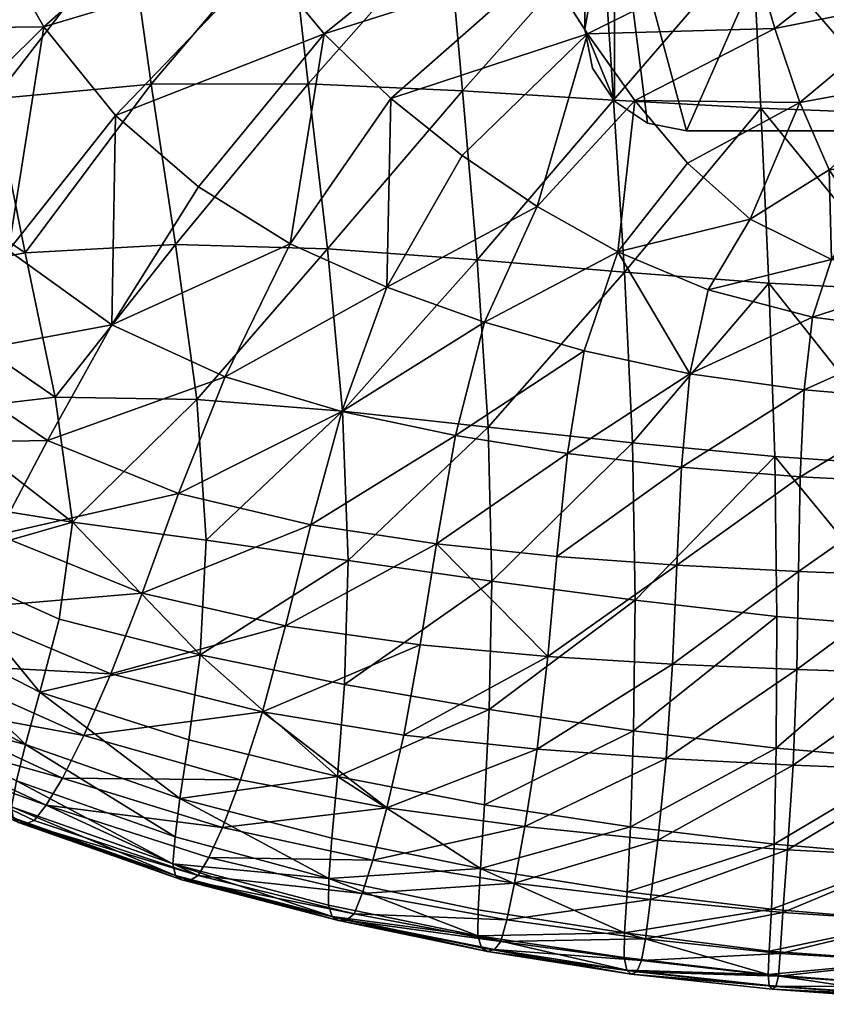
# Model space of a CAD drawing. Header units: inches. Extents: x -89.2 to 0, y -58 to 0.
# Tile 2 of 147: x -84.2 to -79.5, y -24.7 to -19. Entities that reach past the tile are written whole.
import ezdxf

# ---------------------------------------------------------------- set-up
doc = ezdxf.new("R2010")
doc.units = ezdxf.units.IN
doc.header["$MEASUREMENT"] = 0
doc.layers.add('AFUCH-3-BSPT', color=4, linetype='Continuous')
doc.layers.add('AFUCH-3-STUP', color=5, linetype='Continuous')

msp = doc.modelspace()

# ---------------------------------------------------------------- meshes
at = {"layer": 'AFUCH-3-BSPT'}
mesh = msp.add_polyface(dxfattribs=at)
corners = [(-76.1985, -7.8582, 13.0186), (-76.1784, -7.7054, 13.0186), (-76.1194, -7.563, 13.0186), (-76.0255, -7.4406, 13.0186), (-74.0486, -5.4638, 13.0186), (-73.9548, -5.3414, 13.0186), (-73.8958, -5.199, 13.0186), (-73.8757, -5.0462, 13.0186), (-73.8757, -4.495, 13.0186), (-73.9206, -4.269, 13.0186), (-74.0486, -4.0774, 13.0186), (-74.2402, -3.9494, 13.0186), (-74.4662, -3.9044, 13.0186), (-80.293, -3.9044, 13.0186), (-80.519, -3.9494, 13.0186), (-80.7106, -4.0774, 13.0186), (-80.8386, -4.269, 13.0186), (-80.8835, -4.495, 13.0186), (-80.8835, -5.0462, 13.0186), (-80.8634, -5.199, 13.0186), (-80.8044, -5.3414, 13.0186), (-80.7106, -5.4638, 13.0186), (-78.7337, -7.4406, 13.0186), (-78.6398, -7.563, 13.0186), (-78.5808, -7.7054, 13.0186), (-78.5607, -7.8582, 13.0186), (-78.5607, -15.6987, 13.0186), (-78.5808, -15.8515, 13.0186), (-78.6398, -15.9939, 13.0186), (-78.7337, -16.1163, 13.0186), (-80.7106, -18.0932, 13.0186), (-80.8044, -18.2155, 13.0186), (-80.8634, -18.3579, 13.0186), (-80.8835, -18.5107, 13.0186), (-80.8835, -19.0619, 13.0186), (-80.8386, -19.2879, 13.0186), (-80.7106, -19.4795, 13.0186), (-80.519, -19.6075, 13.0186), (-80.293, -19.6525, 13.0186), (-74.4662, -19.6525, 13.0186), (-74.2402, -19.6075, 13.0186), (-74.0486, -19.4795, 13.0186), (-73.9206, -19.2879, 13.0186), (-73.8757, -19.0619, 13.0186), (-73.8757, -18.5107, 13.0186), (-73.8958, -18.3579, 13.0186), (-73.9548, -18.2155, 13.0186), (-74.0486, -18.0932, 13.0186), (-76.0255, -16.1163, 13.0186), (-76.1194, -15.9939, 13.0186), (-76.1784, -15.8515, 13.0186), (-76.1985, -15.6987, 13.0186), (-74.0486, -5.4638, 13.1436), (-76.0255, -7.4406, 13.1436), (-76.1194, -7.563, 13.1436), (-76.1784, -7.7054, 13.1436), (-76.1985, -7.8582, 13.1436), (-76.1985, -15.6987, 13.1436), (-76.1784, -15.8515, 13.1436), (-76.1194, -15.9939, 13.1436), (-76.0255, -16.1163, 13.1436), (-74.0486, -18.0932, 13.1436), (-73.9548, -18.2155, 13.1436), (-73.8958, -18.3579, 13.1436), (-73.8757, -18.5107, 13.1436), (-73.8757, -19.0619, 13.1436), (-73.9206, -19.2879, 13.1436), (-74.0486, -19.4795, 13.1436), (-74.2402, -19.6075, 13.1436), (-74.4662, -19.6525, 13.1436), (-80.293, -19.6525, 13.1436), (-80.519, -19.6075, 13.1436), (-80.7106, -19.4795, 13.1436), (-80.8386, -19.2879, 13.1436), (-80.8835, -19.0619, 13.1436), (-80.8835, -18.5107, 13.1436), (-80.8634, -18.3579, 13.1436), (-80.8044, -18.2155, 13.1436), (-80.7106, -18.0932, 13.1436), (-78.7337, -16.1163, 13.1436), (-78.6398, -15.9939, 13.1436), (-78.5808, -15.8515, 13.1436), (-78.5607, -15.6987, 13.1436), (-78.5607, -7.8582, 13.1436), (-78.5808, -7.7054, 13.1436), (-78.6398, -7.563, 13.1436), (-78.7337, -7.4406, 13.1436), (-80.7106, -5.4638, 13.1436), (-80.8044, -5.3414, 13.1436), (-80.8634, -5.199, 13.1436), (-80.8835, -5.0462, 13.1436), (-80.8835, -4.495, 13.1436), (-80.8386, -4.269, 13.1436), (-80.7106, -4.0774, 13.1436), (-80.519, -3.9494, 13.1436), (-80.293, -3.9044, 13.1436), (-74.4662, -3.9044, 13.1436), (-74.2402, -3.9494, 13.1436), (-74.0486, -4.0774, 13.1436), (-73.9206, -4.269, 13.1436), (-73.8757, -4.495, 13.1436), (-73.8757, -5.0462, 13.1436), (-73.8958, -5.199, 13.1436), (-73.9548, -5.3414, 13.1436)]
mesh.append_faces([[corners[k] for k in face] for face in [(15, 17, 16), (41, 43, 42), (72, 74, 73), (98, 100, 99), (5, 52, 4), (102, 7, 101), (3, 52, 53), (1, 56, 0), (54, 3, 53), (51, 56, 57), (49, 60, 48), (58, 51, 57), (47, 60, 61), (45, 64, 44), (62, 47, 61), (43, 64, 65), (40, 69, 39), (43, 66, 42), (70, 39, 69), (35, 74, 34), (38, 71, 37), (33, 74, 75), (31, 78, 30), (76, 33, 75), (29, 78, 79), (27, 82, 26), (80, 29, 79), (25, 82, 83), (23, 86, 22), (84, 25, 83), (21, 86, 87), (19, 90, 18), (88, 21, 87), (17, 90, 91), (14, 95, 13), (17, 92, 16), (96, 13, 95), (9, 100, 8), (12, 97, 11), (7, 100, 101)]], dxfattribs={"vtx0": -1})
mesh.append_faces([[corners[k] for k in face] for face in [(0, 24, 1), (23, 1, 24), (3, 12, 4), (4, 7, 5), (21, 13, 22), (20, 18, 21), (51, 26, 0), (50, 27, 51), (49, 28, 50), (48, 28, 49), (38, 29, 39), (37, 30, 38), (36, 30, 37), (33, 30, 34), (47, 39, 48), (46, 44, 47), (52, 96, 53), (53, 85, 54), (95, 86, 96), (94, 87, 95), (93, 87, 94), (84, 55, 85), (83, 56, 84), (82, 57, 83), (81, 57, 82), (80, 58, 81), (60, 69, 61), (61, 64, 62), (78, 70, 79), (77, 75, 78), (90, 87, 91), (103, 101, 52)]], dxfattribs={"vtx0": -1, "vtx1": -1})
mesh.append_faces([[corners[k] for k in face] for face in [(22, 12, 3), (10, 7, 4), (21, 17, 15), (39, 29, 48), (34, 30, 36), (47, 44, 41), (96, 86, 53), (91, 87, 93), (79, 69, 60), (67, 64, 61), (78, 74, 72), (52, 101, 98)]], dxfattribs={"vtx0": -1, "vtx1": -1, "vtx2": -1})
mesh.append_faces([[corners[k] for k in face] for face in [(10, 8, 7), (4, 12, 11), (22, 13, 12), (21, 18, 17), (85, 55, 54), (67, 65, 64), (61, 69, 68), (79, 70, 69), (78, 75, 74)]], dxfattribs={"vtx0": -1, "vtx2": -1})
mesh.append_faces([[corners[k] for k in face] for face in [(9, 8, 10), (19, 18, 20), (35, 34, 36), (32, 31, 33), (45, 44, 46), (92, 91, 93), (66, 65, 67), (76, 75, 77), (89, 88, 90), (102, 101, 103), (103, 52, 5), (6, 7, 102), (4, 52, 3), (55, 56, 1), (2, 3, 54), (0, 56, 51), (59, 60, 49), (50, 51, 58), (48, 60, 47), (63, 64, 45), (46, 47, 62), (44, 64, 43), (68, 69, 40), (41, 67, 40), (42, 66, 41), (65, 66, 43), (38, 39, 70), (73, 74, 35), (36, 72, 35), (37, 71, 36), (70, 71, 38), (34, 74, 33), (77, 78, 31), (32, 33, 76), (30, 78, 29), (81, 82, 27), (28, 29, 80), (26, 82, 25), (85, 86, 23), (24, 25, 84), (22, 86, 21), (89, 90, 19), (20, 21, 88), (18, 90, 17), (94, 95, 14), (15, 93, 14), (16, 92, 15), (91, 92, 17), (12, 13, 96), (99, 100, 9), (10, 98, 9), (11, 97, 10), (96, 97, 12), (8, 100, 7)]], dxfattribs={"vtx1": -1})
mesh.append_faces([[corners[k] for k in face] for face in [(25, 24, 0), (26, 25, 0), (2, 1, 23), (3, 2, 23), (23, 22, 3), (11, 10, 4), (14, 13, 21), (15, 14, 21), (27, 26, 51), (28, 27, 50), (29, 28, 48), (30, 29, 38), (31, 30, 33), (40, 39, 47), (41, 40, 47), (44, 43, 41), (97, 96, 52), (98, 97, 52), (86, 85, 53), (87, 86, 95), (56, 55, 84), (57, 56, 83), (58, 57, 81), (59, 58, 80), (60, 59, 80), (80, 79, 60), (68, 67, 61), (71, 70, 78), (72, 71, 78), (88, 87, 90), (101, 100, 98)]], dxfattribs={"vtx1": -1, "vtx2": -1})
mesh.append_faces([[corners[k] for k in face] for face in [(7, 6, 5), (64, 63, 62), (102, 103, 5), (5, 6, 102), (54, 55, 1), (1, 2, 54), (58, 59, 49), (49, 50, 58), (62, 63, 45), (45, 46, 62), (67, 68, 40), (66, 67, 41), (72, 73, 35), (71, 72, 36), (76, 77, 31), (31, 32, 76), (80, 81, 27), (27, 28, 80), (84, 85, 23), (23, 24, 84), (88, 89, 19), (19, 20, 88), (93, 94, 14), (92, 93, 15), (98, 99, 9), (97, 98, 10)]], dxfattribs={"vtx2": -1})
at = {"layer": 'AFUCH-3-STUP'}
mesh = msp.add_polyface(dxfattribs=at)
corners = [(-79.9101, -18.5382, 17.2733), (-79.9551, -17.5933, 17.3248), (-80.8384, -17.5667, 17.2969), (-80.7811, -18.5032, 17.2463), (-80.7165, -19.4742, 17.1763), (-79.8617, -19.5215, 17.1978), (-80.886, -16.6646, 17.3352), (-83.3999, -19.3822, 17.0568), (-82.489, -19.3787, 17.116), (-82.5957, -18.4337, 17.179), (-83.5295, -18.455, 17.1236), (-82.6852, -17.513, 17.2338), (-83.6333, -17.5425, 17.1669), (-82.7536, -16.6191, 17.2668), (-81.5932, -19.42, 17.1527), (-81.6777, -18.4614, 17.2195), (-81.75, -17.5323, 17.2685), (-81.8076, -16.6346, 17.3051), (-80.867, -19.0896, 13.1455), (-79.9102, -18.6117, 13.1416), (-79.7797, -19.0575, 13.1417), (-81.1243, -18.684, 13.1464), (-80.0327, -18.1592, 13.1414), (-81.3653, -18.2595, 13.1472), (-80.1495, -17.7019, 13.1413), (-81.5852, -17.8157, 13.1476), (-80.258, -17.239, 13.1413), (-81.7761, -17.3509, 13.1543), (-82.0091, -19.4648, 13.2893), (-82.3966, -19.0884, 13.302), (-82.746, -18.6646, 13.3142), (-83.0484, -18.1882, 13.3288), (-83.3013, -17.6574, 13.3442), (-81.9337, -16.8627, 13.1597), (-83.4979, -17.0783, 13.354), (-83.606, -19.5627, 13.5117), (-84.0225, -19.0477, 13.5265)]
mesh.append_faces([[corners[k] for k in face] for face in [(0, 1, 2), (2, 3, 0), (0, 3, 4), (4, 5, 0), (6, 2, 1), (7, 8, 9), (9, 10, 7), (10, 9, 11), (11, 12, 10), (12, 11, 13), (8, 14, 15), (15, 9, 8), (9, 15, 16), (16, 11, 9), (11, 16, 17), (14, 4, 3), (3, 15, 14), (15, 3, 2), (2, 16, 15), (16, 2, 6), (18, 19, 20), (19, 18, 21), (21, 22, 19), (22, 21, 23), (23, 24, 22), (24, 23, 25), (25, 26, 24), (26, 25, 27), (28, 21, 18), (21, 28, 29), (29, 23, 21), (23, 29, 30), (30, 25, 23), (25, 30, 31), (31, 27, 25), (27, 31, 32), (32, 33, 27), (33, 32, 34), (35, 30, 29), (36, 31, 30)]], dxfattribs={"vtx0": -1, "vtx1": -1, "vtx2": -1})
mesh = msp.add_polyface(dxfattribs=at)
corners = [(-87.1959, -19.085, 14.1906), (-86.7188, -20.1211, 14.1828), (-87.0206, -20.3095, 14.3243), (-87.5204, -19.2427, 14.3252), (-86.7748, -18.8795, 14.0495), (-86.326, -19.8646, 14.0424), (-87.5437, -18.0272, 14.1994), (-87.0944, -17.8682, 14.0602), (-84.2282, -20.3459, 13.7067), (-84.7526, -19.7712, 13.7052), (-84.0225, -19.0477, 13.5265), (-83.606, -19.5627, 13.5117), (-85.8322, -19.5253, 13.8781), (-85.3156, -20.3305, 13.8741), (-85.1949, -19.0615, 13.7154), (-86.2366, -18.6142, 13.8959), (-85.5434, -18.2556, 13.7336), (-86.5192, -17.6738, 13.9047), (-87.3271, -20.4822, 16.2451), (-87.0608, -20.3361, 16.398), (-87.5016, -19.3354, 16.4108), (-86.9828, -19.17, 16.5808), (-86.2524, -18.9569, 16.7484), (-86.449, -18.0232, 16.7896), (-87.2493, -18.198, 16.6086), (-86.6223, -20.1309, 16.5477), (-85.9842, -19.8824, 16.6983), (-85.5343, -17.8221, 16.9497), (-85.3884, -18.7346, 16.9059), (-84.4665, -18.5549, 17.0322), (-85.1912, -19.6417, 16.8419), (-85.6415, -20.7644, 16.6433), (-84.1318, -20.3596, 16.8808), (-84.3114, -19.4661, 16.9666), (-83.258, -20.3111, 16.9675), (-83.3999, -19.3822, 17.0568), (-83.5295, -18.455, 17.1236), (-82.746, -18.6646, 13.3142), (-83.0484, -18.1882, 13.3288), (-84.3753, -18.4372, 13.5358)]
mesh.append_faces([[corners[k] for k in face] for face in [(0, 1, 2), (2, 3, 0), (0, 4, 5), (5, 1, 0), (0, 6, 7), (7, 4, 0), (8, 9, 10), (10, 11, 8), (5, 12, 13), (13, 12, 14), (14, 9, 13), (12, 15, 16), (16, 14, 12), (12, 5, 4), (4, 15, 12), (17, 15, 4), (21, 22, 23), (23, 24, 21), (21, 25, 26), (26, 22, 21), (19, 25, 21), (27, 28, 29), (22, 28, 27), (30, 26, 31), (26, 30, 28), (28, 22, 26), (32, 33, 30), (32, 34, 35), (35, 33, 32), (33, 29, 28), (28, 30, 33), (33, 35, 36), (36, 29, 33), (37, 11, 10), (38, 10, 39), (10, 9, 14), (14, 39, 10), (39, 14, 16)]], dxfattribs={"vtx0": -1, "vtx1": -1, "vtx2": -1})
mesh.append_faces([[corners[k] for k in face] for face in [(18, 19, 20), (21, 20, 19)]], dxfattribs={"vtx0": -1, "vtx2": -1})
mesh = msp.add_polyface(dxfattribs=at)
corners = [(-78.9904, -17.9359, 13.1406), (-78.9518, -18.4098, 13.14), (-79.9102, -18.6117, 13.1416), (-78.1311, -18.3707, 13.1359), (-78.1245, -18.8493, 13.1354), (-78.9114, -18.882, 13.1394), (-79.7797, -19.0575, 13.1417), (-78.1175, -19.3228, 13.135), (-78.8664, -19.3467, 13.1388), (-79.6343, -19.4887, 13.1418), (-78.8141, -19.7847, 13.1382), (-79.4645, -19.879, 13.1414), (-78.1095, -19.7763, 13.1346), (-78.7749, -20.1671, 13.1377), (-79.2788, -20.1566, 13.1403), (-78.1061, -20.185, 13.1362), (-78.8216, -20.4951, 13.1547), (-79.451, -20.3985, 13.1527), (-78.1208, -20.5387, 13.1514), (-78.8692, -20.8226, 13.1983), (-79.5603, -20.7336, 13.2051), (-78.1404, -20.8715, 13.1888), (-79.6097, -21.1562, 13.3175), (-80.1673, -20.5753, 13.211), (-79.9235, -20.1646, 13.144), (-79.9101, -18.5382, 17.2733), (-79.8617, -19.5215, 17.1978), (-79.0308, -19.5526, 17.2064), (-79.0642, -18.5591, 17.2857), (-78.9735, -21.5993, 16.9642), (-78.9982, -20.5796, 17.1014), (-79.8145, -20.5357, 17.0939), (-78.2007, -20.6037, 17.1097), (-78.218, -19.5683, 17.215), (-78.2355, -18.5692, 17.2963)]
mesh.append_faces([[corners[k] for k in face] for face in [(0, 1, 2), (1, 3, 4), (4, 5, 1), (1, 5, 6), (6, 2, 1), (5, 4, 7), (7, 8, 5), (5, 8, 9), (9, 6, 5), (8, 10, 11), (11, 9, 8), (8, 7, 12), (12, 10, 8), (10, 13, 14), (14, 11, 10), (10, 12, 15), (15, 13, 10), (13, 16, 17), (17, 14, 13), (13, 15, 18), (16, 19, 20), (20, 17, 16), (21, 19, 16), (22, 20, 19), (17, 20, 23), (23, 24, 17), (17, 24, 11), (11, 14, 17), (9, 11, 24), (25, 26, 27), (27, 28, 25), (29, 30, 31), (30, 32, 33), (33, 27, 30), (30, 27, 26), (26, 31, 30), (27, 33, 34), (34, 28, 27)]], dxfattribs={"vtx0": -1, "vtx1": -1, "vtx2": -1})
mesh.append_faces([[corners[k] for k in face] for face in [(18, 16, 13), (16, 18, 21)]], dxfattribs={"vtx1": -1, "vtx2": -1})
mesh = msp.add_polyface(dxfattribs=at)
corners = [(-80.273, -21.062, 13.3338), (-80.1673, -20.5753, 13.211), (-79.5603, -20.7336, 13.2051), (-80.8864, -20.9297, 13.3578), (-80.6913, -20.354, 13.2204), (-79.9235, -20.1646, 13.144), (-80.286, -19.8401, 13.1436), (-79.6343, -19.4887, 13.1418), (-81.4652, -20.7622, 13.3998), (-81.1588, -20.0914, 13.2412), (-80.5916, -19.4761, 13.1443), (-81.5941, -19.7962, 13.2684), (-80.867, -19.0896, 13.1455), (-82.0321, -20.5602, 13.4455), (-82.2932, -21.2821, 13.6053), (-82.9702, -21.0808, 13.6608), (-82.5931, -20.3072, 13.4787), (-82.0091, -19.4648, 13.2893), (-83.125, -19.9782, 13.5021), (-82.3966, -19.0884, 13.302), (-83.6283, -20.7775, 13.6942), (-83.1352, -21.2113, 16.8595), (-82.2887, -21.2799, 16.9049), (-82.3772, -20.3372, 17.0239), (-83.258, -20.3111, 16.9675), (-82.489, -19.3787, 17.116), (-83.3999, -19.3822, 17.0568), (-81.5077, -20.4007, 17.0589), (-81.5932, -19.42, 17.1527), (-80.6524, -20.4722, 17.0771), (-81.444, -21.3713, 16.9339), (-80.7165, -19.4742, 17.1763), (-79.8145, -20.5357, 17.0939), (-80.6058, -21.4622, 16.9437), (-79.8617, -19.5215, 17.1978), (-79.7797, -19.0575, 13.1417), (-83.606, -19.5627, 13.5117)]
mesh.append_faces([[corners[k] for k in face] for face in [(0, 1, 2), (0, 3, 4), (4, 1, 0), (5, 6, 7), (5, 1, 4), (4, 6, 5), (4, 3, 8), (8, 9, 4), (4, 9, 10), (10, 6, 4), (9, 11, 12), (12, 10, 9), (9, 8, 13), (13, 11, 9), (14, 13, 8), (15, 16, 13), (13, 16, 17), (17, 11, 13), (16, 18, 19), (19, 17, 16), (16, 15, 20), (20, 18, 16), (21, 22, 23), (23, 24, 21), (24, 23, 25), (25, 26, 24), (27, 23, 22), (23, 27, 28), (28, 25, 23), (29, 27, 30), (27, 29, 31), (31, 28, 27), (32, 29, 33), (29, 32, 34), (34, 31, 29), (7, 6, 10), (10, 35, 7), (35, 10, 12), (12, 11, 17), (19, 18, 36)]], dxfattribs={"vtx0": -1, "vtx1": -1, "vtx2": -1})
mesh = msp.add_polyface(dxfattribs=at)
corners = [(-84.0008, -21.4503, 13.8598), (-83.6283, -20.7775, 13.6942), (-82.9702, -21.0808, 13.6608), (-84.7011, -20.9782, 13.8741), (-84.2282, -20.3459, 13.7067), (-83.606, -19.5627, 13.5117), (-83.125, -19.9782, 13.5021), (-85.3156, -20.3305, 13.8741), (-84.7526, -19.7712, 13.7052), (-83.2406, -21.7572, 13.8179), (-83.4531, -22.3347, 13.9746), (-84.292, -21.9977, 14.0207), (-85.0722, -21.4693, 14.0377), (-85.7551, -20.7473, 14.0423), (-83.6338, -22.8032, 14.1357), (-84.5304, -22.4264, 14.164), (-85.3724, -21.8447, 14.1816), (-84.7242, -22.7457, 14.2984), (-85.6089, -22.1176, 14.3122), (-84.8728, -22.9648, 14.435), (-85.7867, -22.3073, 14.4458), (-85.6415, -20.7644, 16.6433), (-85.2165, -21.5496, 16.5926), (-84.6834, -21.2839, 16.703), (-84.9509, -20.5122, 16.7725), (-83.1352, -21.2113, 16.8595), (-83.957, -21.1975, 16.7904), (-83.8556, -21.9227, 16.694), (-83.933, -22.4856, 16.5854), (-83.1163, -22.6931, 16.6102), (-84.4377, -21.8304, 16.6502), (-84.6665, -22.1558, 16.5712), (-83.258, -20.3111, 16.9675), (-84.1318, -20.3596, 16.8808), (-85.1912, -19.6417, 16.8419), (-84.0465, -22.9093, 16.4862), (-84.8705, -22.4868, 16.4823), (-85.8148, -22.1061, 16.3878), (-85.01, -22.7562, 16.3868), (-85.5828, -21.8524, 16.4911)]
mesh.append_faces([[corners[k] for k in face] for face in [(0, 1, 2), (1, 0, 3), (3, 4, 1), (1, 4, 5), (5, 6, 1), (4, 3, 7), (7, 8, 4), (9, 10, 11), (11, 0, 9), (0, 11, 12), (12, 3, 0), (3, 12, 13), (10, 14, 15), (15, 11, 10), (11, 15, 16), (16, 12, 11), (17, 15, 14), (15, 17, 18), (18, 16, 15), (21, 22, 23), (23, 24, 21), (25, 26, 27), (27, 28, 29), (27, 30, 31), (31, 28, 27), (27, 26, 23), (23, 30, 27), (26, 25, 32), (32, 33, 26), (26, 33, 24), (24, 23, 26), (34, 24, 33), (35, 28, 31), (31, 36, 35), (39, 36, 31), (31, 22, 39), (22, 31, 30), (30, 23, 22)]], dxfattribs={"vtx0": -1, "vtx1": -1, "vtx2": -1})
mesh.append_faces([[corners[k] for k in face] for face in [(17, 19, 20)]], dxfattribs={"vtx0": -1, "vtx2": -1})
mesh.append_faces([[corners[k] for k in face] for face in [(37, 38, 36)]], dxfattribs={"vtx1": -1, "vtx2": -1})
mesh = msp.add_polyface(dxfattribs=at)
corners = [(-81.9336, -23.1593, 14.0517), (-81.8377, -22.6362, 13.8776), (-81.0977, -22.7032, 13.841), (-82.0317, -23.5816, 14.227), (-81.16, -23.2405, 14.0217), (-82.8816, -23.4182, 14.2556), (-82.754, -23.0236, 14.1007), (-82.9868, -23.6962, 14.4136), (-81.4652, -20.7622, 13.3998), (-81.6331, -21.4211, 13.5496), (-82.2932, -21.2821, 13.6053), (-82.0321, -20.5602, 13.4455), (-82.9702, -21.0808, 13.6608), (-81.7441, -22.049, 13.711), (-82.4738, -21.9387, 13.7631), (-83.2406, -21.7572, 13.8179), (-84.0008, -21.4503, 13.8598), (-82.62, -22.5258, 13.9248), (-83.4531, -22.3347, 13.9746), (-83.6338, -22.8032, 14.1357), (-83.7898, -23.1618, 14.2815), (-83.9146, -23.4084, 14.4296), (-83.8556, -21.9227, 16.694), (-83.0811, -22.0275, 16.7394), (-83.1352, -21.2113, 16.8595), (-83.1163, -22.6931, 16.6102), (-82.2777, -22.8649, 16.6332), (-82.2562, -22.1465, 16.772), (-83.1813, -23.1865, 16.4949), (-82.3183, -23.3996, 16.509), (-82.2887, -21.2799, 16.9049), (-81.4642, -23.5646, 16.5104), (-81.4379, -23.0116, 16.6435), (-83.2326, -23.5277, 16.3841), (-82.351, -23.757, 16.3794), (-81.4234, -22.2665, 16.7897), (-81.444, -21.3713, 16.9339), (-81.5077, -20.4007, 17.0589)]
mesh.append_faces([[corners[k] for k in face] for face in [(0, 1, 2), (3, 0, 4), (3, 5, 6), (6, 0, 3), (7, 5, 3), (8, 9, 10), (11, 10, 12), (9, 13, 14), (14, 10, 9), (10, 14, 15), (15, 12, 10), (12, 15, 16), (13, 1, 17), (17, 14, 13), (14, 17, 18), (18, 15, 14), (1, 0, 6), (6, 17, 1), (17, 6, 19), (19, 18, 17), (6, 5, 20), (20, 19, 6), (22, 23, 24), (25, 23, 22), (25, 26, 27), (27, 23, 25), (25, 28, 29), (29, 26, 25), (23, 27, 30), (30, 24, 23), (29, 31, 32), (32, 26, 29), (29, 28, 33), (26, 32, 35), (35, 27, 26), (27, 35, 36), (36, 30, 27), (30, 36, 37)]], dxfattribs={"vtx0": -1, "vtx1": -1, "vtx2": -1})
mesh.append_faces([[corners[k] for k in face] for face in [(5, 7, 21)]], dxfattribs={"vtx0": -1, "vtx2": -1})
mesh.append_faces([[corners[k] for k in face] for face in [(33, 34, 29)]], dxfattribs={"vtx1": -1, "vtx2": -1})
mesh = msp.add_polyface(dxfattribs=at)
corners = [(-80.3223, -21.6051, 13.4743), (-80.273, -21.062, 13.3338), (-79.6097, -21.1562, 13.3175), (-80.984, -21.5248, 13.5089), (-80.8864, -20.9297, 13.3578), (-79.6326, -21.6609, 13.4571), (-79.6424, -22.2099, 13.6227), (-80.3492, -22.174, 13.6379), (-81.0452, -22.1222, 13.669), (-79.6521, -22.778, 13.794), (-80.374, -22.7481, 13.8092), (-81.0977, -22.7032, 13.841), (-79.6735, -23.3332, 13.9792), (-80.4113, -23.2961, 13.9938), (-81.16, -23.2405, 14.0217), (-81.9336, -23.1593, 14.0517), (-81.8377, -22.6362, 13.8776), (-81.7441, -22.049, 13.711), (-80.4598, -23.7684, 14.1808), (-81.2305, -23.6903, 14.2025), (-82.0317, -23.5816, 14.227), (-81.6331, -21.4211, 13.5496), (-81.4652, -20.7622, 13.3998), (-81.4642, -23.5646, 16.5104), (-80.6183, -23.6912, 16.5018), (-80.6007, -23.1341, 16.6458), (-81.4379, -23.0116, 16.6435), (-80.5915, -22.3766, 16.7997), (-81.4234, -22.2665, 16.7897), (-80.6058, -21.4622, 16.9437), (-81.444, -21.3713, 16.9339), (-80.6524, -20.4722, 17.0771), (-79.7843, -23.7924, 16.4991), (-79.7727, -23.2346, 16.6529), (-79.768, -22.4708, 16.8089), (-79.7798, -21.5427, 16.9579), (-79.8145, -20.5357, 17.0939)]
mesh.append_faces([[corners[k] for k in face] for face in [(0, 1, 2), (1, 0, 3), (3, 4, 1), (5, 6, 7), (7, 0, 5), (0, 7, 8), (8, 3, 0), (6, 9, 10), (10, 7, 6), (7, 10, 11), (11, 8, 7), (9, 12, 13), (13, 10, 9), (10, 13, 14), (14, 11, 10), (11, 14, 15), (11, 16, 17), (17, 8, 11), (18, 13, 12), (13, 18, 19), (19, 14, 13), (14, 19, 20), (4, 3, 21), (21, 22, 4), (3, 8, 17), (17, 21, 3), (23, 24, 25), (25, 26, 23), (26, 25, 27), (27, 28, 26), (28, 27, 29), (29, 30, 28), (30, 29, 31), (24, 32, 33), (33, 25, 24), (25, 33, 34), (34, 27, 25), (27, 34, 35), (35, 29, 27), (29, 35, 36)]], dxfattribs={"vtx0": -1, "vtx1": -1, "vtx2": -1})
mesh = msp.add_polyface(dxfattribs=at)
corners = [(-78.1404, -20.8715, 13.1888), (-78.1565, -21.2518, 13.2933), (-78.8971, -21.2161, 13.3032), (-78.8692, -20.8226, 13.1983), (-79.6097, -21.1562, 13.3175), (-78.167, -21.7224, 13.4363), (-78.9118, -21.6973, 13.4479), (-79.6326, -21.6609, 13.4571), (-78.1721, -22.2573, 13.6037), (-78.9181, -22.237, 13.6107), (-78.1749, -22.8194, 13.7848), (-78.9224, -22.8024, 13.7825), (-78.1811, -23.3816, 13.9661), (-78.9346, -23.3621, 13.967), (-78.1916, -23.8905, 14.1478), (-78.9544, -23.8637, 14.1535), (-79.5603, -20.7336, 13.2051), (-80.273, -21.062, 13.3338), (-80.3223, -21.6051, 13.4743), (-79.6424, -22.2099, 13.6227), (-79.6521, -22.778, 13.794), (-79.6735, -23.3332, 13.9792), (-79.7055, -23.8261, 14.1619), (-78.9635, -22.535, 16.8064), (-78.9735, -21.5993, 16.9642), (-79.7798, -21.5427, 16.9579), (-79.768, -22.4708, 16.8089), (-78.1814, -22.5772, 16.8042), (-78.1874, -21.6331, 16.9661), (-78.9641, -23.3042, 16.6478), (-78.1806, -23.3483, 16.6431), (-79.7727, -23.2346, 16.6529), (-78.2007, -20.6037, 17.1097), (-78.9982, -20.5796, 17.1014), (-79.8145, -20.5357, 17.0939), (-78.1827, -23.9059, 16.4932), (-78.9705, -23.8619, 16.4925), (-79.7843, -23.7924, 16.4991)]
mesh.append_faces([[corners[k] for k in face] for face in [(2, 3, 0), (1, 5, 6), (2, 6, 7), (5, 8, 9), (9, 6, 5), (8, 10, 11), (11, 9, 8), (10, 12, 13), (13, 11, 10), (12, 14, 15), (15, 13, 12), (16, 4, 17), (4, 7, 18), (6, 9, 19), (19, 7, 6), (9, 11, 20), (20, 19, 9), (11, 13, 21), (21, 20, 11), (13, 15, 22), (22, 21, 13), (23, 24, 25), (25, 26, 23), (23, 27, 28), (28, 24, 23), (23, 29, 30), (30, 27, 23), (23, 26, 31), (31, 29, 23), (24, 28, 32), (32, 33, 24), (34, 25, 24), (35, 30, 29), (29, 36, 35), (37, 36, 29), (29, 31, 37)]], dxfattribs={"vtx0": -1, "vtx1": -1, "vtx2": -1})
mesh.append_faces([[corners[k] for k in face] for face in [(0, 1, 2), (3, 2, 4), (6, 2, 1), (7, 4, 2)]], dxfattribs={"vtx0": -1, "vtx2": -1})
mesh = msp.add_polyface(dxfattribs=at)
corners = [(-85.0583, -23.1881, 14.8447), (-84.0798, -23.655, 14.8381), (-84.1282, -23.6734, 15.1382), (-85.1078, -23.2132, 15.1444), (-84.9853, -23.1121, 14.6018), (-84.01, -23.5669, 14.6034), (-83.1749, -24.0025, 15.1316), (-83.2211, -24.0002, 15.4699), (-84.1699, -23.6672, 15.472), (-83.1262, -23.9751, 14.8276), (-85.1377, -23.2036, 15.4724), (-83.2578, -23.975, 15.7935), (-84.2012, -23.6401, 15.7951), (-83.2744, -23.9074, 16.0595), (-84.2099, -23.5757, 16.0655), (-85.1563, -23.1668, 15.7879), (-85.1505, -23.1001, 16.0596), (-83.2612, -23.7506, 16.2452), (-84.1809, -23.424, 16.2545), (-85.1027, -22.9642, 16.2635), (-83.6338, -22.8032, 14.1357), (-83.7898, -23.1618, 14.2815), (-84.7242, -22.7457, 14.2984), (-83.9146, -23.4084, 14.4296), (-82.8816, -23.4182, 14.2556), (-84.8728, -22.9648, 14.435), (-82.9868, -23.6962, 14.4136), (-84.1293, -23.213, 16.3853), (-85.01, -22.7562, 16.3868), (-83.1163, -22.6931, 16.6102), (-83.933, -22.4856, 16.5854), (-84.0465, -22.9093, 16.4862), (-83.1813, -23.1865, 16.4949), (-83.2326, -23.5277, 16.3841), (-84.8705, -22.4868, 16.4823)]
mesh.append_faces([[corners[k] for k in face] for face in [(2, 3, 0), (2, 6, 7), (7, 8, 2), (9, 6, 2), (2, 8, 10), (10, 3, 2), (7, 11, 12), (12, 8, 7), (14, 12, 11), (12, 15, 10), (10, 8, 12), (16, 15, 12), (20, 21, 22), (23, 21, 24), (25, 22, 21), (29, 30, 31), (31, 32, 29), (33, 32, 31), (27, 31, 34)]], dxfattribs={"vtx0": -1, "vtx1": -1, "vtx2": -1})
mesh.append_faces([[corners[k] for k in face] for face in [(0, 4, 5), (5, 1, 0), (2, 1, 9), (11, 13, 14), (12, 14, 16), (13, 17, 18), (18, 14, 13), (14, 18, 19), (19, 16, 14), (21, 23, 25), (5, 23, 26), (23, 5, 4), (4, 25, 23), (17, 33, 27), (27, 18, 17), (31, 27, 33), (34, 28, 27)]], dxfattribs={"vtx0": -1, "vtx2": -1})
mesh.append_faces([[corners[k] for k in face] for face in [(0, 1, 2), (9, 1, 5), (19, 18, 27), (27, 28, 19)]], dxfattribs={"vtx1": -1, "vtx2": -1})
mesh = msp.add_polyface(dxfattribs=at)
corners = [(-79.6735, -23.3332, 13.9792), (-79.7055, -23.8261, 14.1619), (-80.4598, -23.7684, 14.1808), (-79.7328, -24.1897, 14.3536), (-80.502, -24.1138, 14.3698), (-81.2912, -24.0192, 14.3794), (-81.2305, -23.6903, 14.2025), (-79.7489, -24.4277, 14.554), (-80.5314, -24.3413, 14.5641), (-81.335, -24.2323, 14.5708), (-79.7591, -24.5594, 14.8005), (-80.5531, -24.468, 14.8081), (-81.37, -24.3567, 14.8127), (-79.7747, -24.6188, 15.0989), (-80.5804, -24.5326, 15.1072), (-81.4066, -24.4045, 15.1167), (-79.7959, -24.6339, 15.4319), (-80.6128, -24.5474, 15.4423), (-81.4471, -24.4157, 15.4537), (-80.6397, -24.5236, 15.7621), (-81.4819, -24.3934, 15.7737), (-79.813, -24.6124, 15.7492), (-81.488, -23.9333, 16.3761), (-80.6376, -24.0686, 16.3725), (-80.6183, -23.6912, 16.5018), (-81.4642, -23.5646, 16.5104), (-81.5026, -24.1735, 16.2318), (-80.652, -24.3072, 16.2212), (-79.8135, -24.4129, 16.2143), (-79.7995, -24.1698, 16.3686), (-80.6543, -24.451, 16.0235), (-79.8193, -24.5485, 16.0109), (-81.5029, -24.3251, 16.0331), (-79.7843, -23.7924, 16.4991)]
mesh.append_faces([[corners[k] for k in face] for face in [(0, 1, 2), (4, 2, 1), (5, 6, 2), (10, 13, 14), (11, 14, 15), (13, 16, 17), (17, 14, 13), (14, 17, 18), (18, 15, 14), (17, 19, 20), (20, 18, 17), (17, 16, 21), (21, 19, 17), (24, 25, 22), (33, 24, 23), (19, 21, 31), (32, 20, 19)]], dxfattribs={"vtx0": -1, "vtx1": -1, "vtx2": -1})
mesh.append_faces([[corners[k] for k in face] for face in [(1, 3, 4), (2, 4, 5), (3, 7, 8), (8, 4, 3), (4, 8, 9), (9, 5, 4), (7, 10, 11), (11, 8, 7), (8, 11, 12), (12, 9, 8), (14, 11, 10), (15, 12, 11), (22, 26, 27), (27, 23, 22), (27, 30, 31), (31, 28, 27), (19, 30, 32)]], dxfattribs={"vtx0": -1, "vtx2": -1})
mesh.append_faces([[corners[k] for k in face] for face in [(22, 23, 24), (27, 28, 29), (29, 23, 27), (32, 30, 27), (23, 29, 33), (31, 30, 19)]], dxfattribs={"vtx1": -1, "vtx2": -1})
mesh = msp.add_polyface(dxfattribs=at)
corners = [(-81.2305, -23.6903, 14.2025), (-81.2912, -24.0192, 14.3794), (-82.1142, -23.8857, 14.3966), (-82.0317, -23.5816, 14.227), (-82.9868, -23.6962, 14.4136), (-81.335, -24.2323, 14.5708), (-82.1743, -24.0786, 14.5859), (-83.0654, -23.8707, 14.5968), (-81.37, -24.3567, 14.8127), (-82.2225, -24.1961, 14.8208), (-83.1262, -23.9751, 14.8276), (-81.4066, -24.4045, 15.1167), (-82.2669, -24.2341, 15.1248), (-83.1749, -24.0025, 15.1316), (-84.01, -23.5669, 14.6034), (-81.4471, -24.4157, 15.4537), (-82.3116, -24.2349, 15.4633), (-83.2211, -24.0002, 15.4699), (-81.4819, -24.3934, 15.7737), (-82.3496, -24.2125, 15.7829), (-83.2578, -23.975, 15.7935), (-82.3712, -24.146, 16.0463), (-83.2744, -23.9074, 16.0595), (-81.5029, -24.3251, 16.0331), (-82.3689, -23.9913, 16.2397), (-83.2612, -23.7506, 16.2452), (-82.3183, -23.3996, 16.509), (-82.351, -23.757, 16.3794), (-81.488, -23.9333, 16.3761), (-81.4642, -23.5646, 16.5104), (-81.5026, -24.1735, 16.2318), (-80.652, -24.3072, 16.2212), (-83.2326, -23.5277, 16.3841)]
mesh.append_faces([[corners[k] for k in face] for face in [(2, 3, 0), (8, 11, 12), (9, 12, 13), (11, 15, 16), (16, 12, 11), (12, 16, 17), (17, 13, 12), (15, 18, 19), (19, 16, 15), (16, 19, 20), (20, 17, 16), (22, 20, 19), (19, 18, 23), (28, 29, 26)]], dxfattribs={"vtx0": -1, "vtx1": -1, "vtx2": -1})
mesh.append_faces([[corners[k] for k in face] for face in [(0, 1, 2), (3, 2, 4), (1, 5, 6), (6, 2, 1), (2, 6, 7), (7, 4, 2), (5, 8, 9), (9, 6, 5), (6, 9, 10), (10, 7, 6), (12, 9, 8), (13, 10, 9), (19, 21, 22), (4, 7, 14), (26, 27, 28), (23, 30, 24), (24, 21, 23), (24, 27, 32), (32, 25, 24)]], dxfattribs={"vtx0": -1, "vtx2": -1})
mesh.append_faces([[corners[k] for k in face] for face in [(14, 7, 10), (23, 21, 19), (22, 21, 24), (24, 25, 22), (28, 27, 24), (24, 30, 28), (31, 30, 23)]], dxfattribs={"vtx1": -1, "vtx2": -1})
mesh = msp.add_polyface(dxfattribs=at)
corners = [(-78.1916, -23.8905, 14.1478), (-78.198, -24.2681, 14.3408), (-78.9692, -24.2392, 14.3454), (-78.9544, -23.8637, 14.1535), (-79.7328, -24.1897, 14.3536), (-79.7055, -23.8261, 14.1619), (-78.1968, -24.5036, 14.5448), (-78.973, -24.473, 14.553), (-79.7489, -24.4277, 14.554), (-78.1939, -24.6414, 14.7831), (-78.9743, -24.6137, 14.7919), (-79.7591, -24.5594, 14.8005), (-78.1942, -24.7044, 15.078), (-78.9806, -24.6749, 15.0898), (-79.7747, -24.6188, 15.0989), (-78.1972, -24.7218, 15.4073), (-78.9911, -24.6916, 15.4197), (-79.7959, -24.6339, 15.4319), (-78.1914, -24.506, 16.1893), (-78.1866, -24.2764, 16.3505), (-78.9801, -24.2392, 16.3605), (-78.9903, -24.4711, 16.1991), (-78.9977, -24.6117, 15.9985), (-78.1959, -24.6459, 15.9882), (-78.1827, -23.9059, 16.4932), (-78.9705, -23.8619, 16.4925), (-79.8193, -24.5485, 16.0109), (-79.8135, -24.4129, 16.2143), (-79.813, -24.6124, 15.7492), (-78.998, -24.6709, 15.7358), (-79.7995, -24.1698, 16.3686), (-79.7843, -23.7924, 16.4991), (-78.1981, -24.7023, 15.7236)]
mesh.append_faces([[corners[k] for k in face] for face in [(2, 3, 0), (4, 5, 3), (9, 12, 13), (10, 13, 14), (13, 12, 15), (15, 16, 13), (13, 16, 17), (17, 14, 13), (19, 24, 25), (26, 28, 29), (25, 31, 30), (29, 32, 23), (29, 16, 15), (15, 32, 29), (29, 28, 17), (17, 16, 29)]], dxfattribs={"vtx0": -1, "vtx1": -1, "vtx2": -1})
mesh.append_faces([[corners[k] for k in face] for face in [(0, 1, 2), (3, 2, 4), (1, 6, 7), (7, 2, 1), (2, 7, 8), (8, 4, 2), (6, 9, 10), (10, 7, 6), (7, 10, 11), (11, 8, 7), (13, 10, 9), (14, 11, 10), (18, 19, 20), (20, 21, 18), (25, 20, 19), (29, 22, 26)]], dxfattribs={"vtx0": -1, "vtx2": -1})
mesh.append_faces([[corners[k] for k in face] for face in [(18, 21, 22), (22, 23, 18), (26, 22, 21), (21, 27, 26), (27, 21, 20), (20, 30, 27), (30, 20, 25), (23, 22, 29)]], dxfattribs={"vtx1": -1, "vtx2": -1})

doc.saveas('drawing.dxf')
